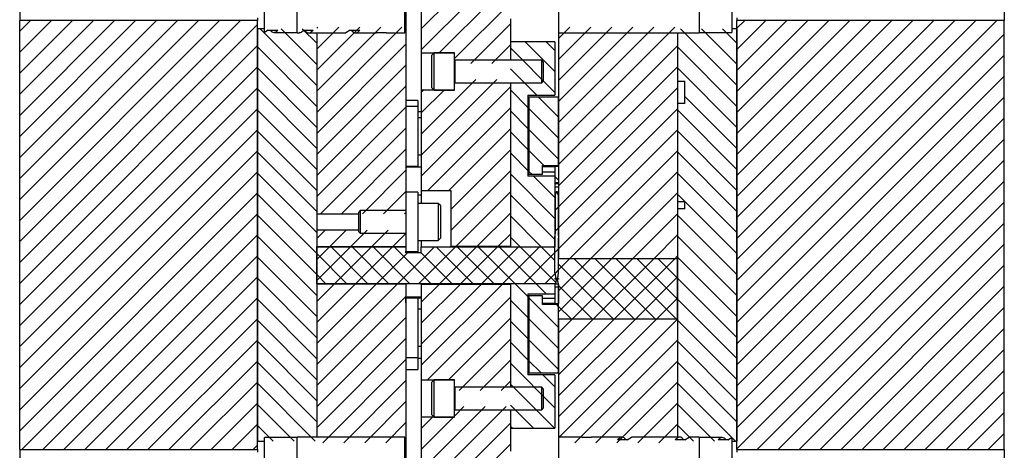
# Model space of a CAD drawing. Header units: inches. Extents: x 1880 to 2363, y -453 to -54.
# Tile 188 of 256: x 1968.11 to 1976.4, y -422.05 to -418.42. Entities that reach past the tile are written whole.
import ezdxf

# ---------------------------------------------------------------- set-up
doc = ezdxf.new("R2010")
doc.units = ezdxf.units.IN
doc.header["$LTSCALE"] = 0.5
doc.header["$MEASUREMENT"] = 0
doc.layers.add('SID-M-F', color=202, linetype='Continuous')
doc.layers.add('SID-M-S', color=105, linetype='Continuous')

msp = doc.modelspace()

# ---------------------------------------------------------------- hatches: boundary and pattern name
at = {"layer": 'SID-M-F'}
h = msp.add_hatch(dxfattribs=at)
h.set_pattern_fill('ANSI31', color=256, angle=90, style=0)
h.set_pattern_definition([(135, (1946.33168, -469.47186), (-0.08838835, -0.08838835), [])])
h.paths.add_polyline_path([(1972.64848, -420.60131), (1972.61699, -420.60131), (1972.61699, -420.60631), (1972.64848, -420.60631)], flags=0)

# ---------------------------------------------------------------- linework, layer by layer
at = {"layer": 'SID-M-F', "linetype": 'Continuous'}
for p, q in [((1971.49199, -418.50216), (1971.73525, -418.25889)), ((1971.49199, -418.67893), (1971.91203, -418.25889)), ((1971.64426, -418.70344), (1972.0888, -418.25889)), ((1971.77199, -418.75249), (1972.24199, -418.28249)), ((1968.11348, -418.5219), (1968.2037, -418.43168)), ((1968.11348, -418.69868), (1968.38048, -418.43168)), ((1968.11348, -418.87546), (1968.55726, -418.43168)), ((1968.11348, -419.05223), (1968.73403, -418.43168)), ((1968.11348, -419.22901), (1968.91081, -418.43168)), ((1968.11348, -419.40579), (1969.08759, -418.43168)), ((1968.11348, -419.58256), (1969.26436, -418.43168)), ((1968.11348, -419.75934), (1969.44114, -418.43168)), ((1968.11348, -419.93612), (1969.61792, -418.43168)), ((1968.11348, -420.11289), (1969.79469, -418.43168)), ((1968.11348, -420.28967), (1969.97147, -418.43168)), ((1968.11348, -420.46645), (1970.11348, -418.46645)), ((1971.90857, -418.79268), (1972.24199, -418.45926)), ((1974.14848, -418.49731), (1974.21411, -418.43168)), ((1974.14848, -418.67409), (1974.39089, -418.43168)), ((1974.14848, -418.85086), (1974.56766, -418.43168)), ((1974.14848, -419.02764), (1974.74444, -418.43168)), ((1974.14848, -419.20442), (1974.92122, -418.43168)), ((1974.14848, -419.38119), (1975.09799, -418.43168)), ((1974.14848, -419.55797), (1975.27477, -418.43168)), ((1974.14848, -419.73475), (1975.45155, -418.43168)), ((1974.14848, -419.91152), (1975.62832, -418.43168)), ((1974.14848, -420.0883), (1975.8051, -418.43168)), ((1974.14848, -420.26508), (1975.98188, -418.43168)), ((1974.14848, -420.44185), (1976.15865, -418.43168)), ((1974.14848, -420.61863), (1976.33543, -418.43168)), ((1970.61348, -418.97712), (1970.13708, -418.50071)), ((1970.61348, -418.80034), (1970.31385, -418.50071)), ((1970.61348, -418.62356), (1970.49063, -418.50071)), ((1970.61348, -418.49678), (1970.62193, -418.48833)), ((1970.61348, -418.67355), (1970.7987, -418.48833)), ((1970.61348, -418.85033), (1970.97548, -418.48833)), ((1970.61348, -419.02711), (1971.15226, -418.48833)), ((1970.61348, -419.20388), (1971.32903, -418.48833)), ((1972.64848, -418.5831), (1972.74325, -418.48833)), ((1972.64848, -418.75987), (1972.92002, -418.48833)), ((1972.64848, -418.93665), (1973.0968, -418.48833)), ((1972.64848, -419.11343), (1973.27358, -418.48833)), ((1972.64848, -419.2902), (1973.45035, -418.48833)), ((1972.64848, -419.46698), (1973.62713, -418.48833)), ((1974.14848, -418.97658), (1973.67261, -418.50071)), ((1974.14848, -418.79981), (1973.84939, -418.50071)), ((1974.14848, -418.62303), (1974.02616, -418.50071)), ((1974.14848, -420.79541), (1976.39848, -418.54541)), ((1970.61348, -419.38066), (1971.36348, -418.63066)), ((1972.08534, -418.79268), (1972.24199, -418.63604)), ((1972.61699, -418.8593), (1972.36786, -418.61017)), ((1972.61699, -418.68252), (1972.54463, -418.61017)), ((1968.11348, -420.64322), (1970.11348, -418.64322)), ((1970.61348, -419.15389), (1970.11348, -418.65389)), ((1972.61699, -419.03608), (1972.24199, -418.66108)), ((1972.64848, -419.64376), (1973.64848, -418.64376)), ((1974.14848, -419.15336), (1973.64848, -418.65336)), ((1974.14848, -420.97218), (1976.39848, -418.72218)), ((1968.11348, -420.82), (1970.11348, -418.82)), ((1970.61348, -419.33067), (1970.11348, -418.83067)), ((1970.61348, -419.55744), (1971.36348, -418.80744)), ((1972.4642, -419.06007), (1972.24199, -418.83785)), ((1972.64848, -419.82053), (1973.64848, -418.82053)), ((1974.14848, -419.33014), (1973.64848, -418.83014)), ((1971.49199, -419.38604), (1971.95038, -418.92765)), ((1971.49199, -419.56282), (1972.12715, -418.92765)), ((1971.77199, -418.92926), (1971.7736, -418.92765)), ((1974.14848, -421.14896), (1976.39848, -418.89896)), ((1968.11348, -420.99678), (1970.11348, -418.99678)), ((1970.61348, -419.50745), (1970.11348, -419.00745)), ((1970.61348, -419.73421), (1971.36348, -418.98421)), ((1971.49199, -419.73959), (1972.24199, -418.98959)), ((1971.49199, -419.03249), (1971.50758, -419.0169)), ((1971.49199, -419.20926), (1971.68435, -419.0169)), ((1972.38949, -419.16213), (1972.24199, -419.01463)), ((1972.64848, -419.99731), (1973.64848, -418.99731)), ((1972.64848, -419.24435), (1972.4792, -419.07507)), ((1974.14848, -419.50691), (1973.71098, -419.06941)), ((1974.14848, -421.32574), (1976.39848, -419.07574)), ((1968.11348, -421.17355), (1970.11348, -419.17355)), ((1970.61348, -419.68422), (1970.11348, -419.18422)), ((1970.61348, -419.91099), (1971.36348, -419.16099)), ((1971.54869, -419.85967), (1972.24199, -419.16637)), ((1972.38949, -419.33891), (1972.24199, -419.19141)), ((1972.64848, -419.42113), (1972.39848, -419.17113)), ((1972.64848, -420.17409), (1973.64848, -419.17409)), ((1974.14848, -419.68369), (1973.64848, -419.18369)), ((1974.14848, -421.50251), (1976.39848, -419.25251)), ((1968.11348, -421.35033), (1970.11348, -419.35033)), ((1970.61348, -419.861), (1970.11348, -419.361)), ((1970.64408, -420.05717), (1971.36348, -419.33777)), ((1971.72547, -419.85967), (1972.24199, -419.34315)), ((1972.38949, -419.51568), (1972.24199, -419.36818)), ((1972.64848, -419.5979), (1972.39848, -419.3479)), ((1972.64848, -420.35086), (1973.64848, -419.35086)), ((1974.14848, -419.86047), (1973.64848, -419.36047)), ((1974.14848, -421.67929), (1976.39848, -419.42929)), ((1968.11348, -421.52711), (1970.11348, -419.52711)), ((1970.61348, -420.03778), (1970.11348, -419.53778)), ((1970.82086, -420.05717), (1971.36348, -419.51454)), ((1971.74199, -420.01992), (1972.24199, -419.51992)), ((1972.38949, -419.69246), (1972.24199, -419.54496)), ((1972.52397, -419.65017), (1972.39848, -419.52468)), ((1972.74096, -420.43517), (1973.64848, -419.52764)), ((1974.14848, -420.03724), (1973.64848, -419.53724)), ((1974.14848, -421.85607), (1976.39848, -419.60607)), ((1968.11348, -421.70388), (1970.11348, -419.70388)), ((1970.61348, -420.21455), (1970.11348, -419.71455)), ((1970.99764, -420.05717), (1971.36348, -419.69132)), ((1971.74199, -420.1967), (1972.24199, -419.6967)), ((1972.4221, -419.72507), (1972.39848, -419.70146)), ((1972.91773, -420.43517), (1973.64848, -419.70442)), ((1974.14848, -420.21402), (1973.64848, -419.71402)), ((1972.61699, -420.09674), (1972.24199, -419.72174)), ((1972.61699, -419.91996), (1972.4371, -419.74007)), ((1972.61699, -419.74318), (1972.61387, -419.74007)), ((1972.64848, -419.77468), (1972.61699, -419.74318)), ((1974.14848, -422.03284), (1976.39848, -419.78284)), ((1968.11348, -421.88066), (1970.11348, -419.88066)), ((1971.17441, -420.05717), (1971.36348, -419.8681)), ((1971.7853, -420.33017), (1972.24199, -419.87348)), ((1973.09451, -420.43517), (1973.64848, -419.88119)), ((1970.61348, -420.39133), (1970.11348, -419.89133)), ((1972.61699, -420.27351), (1972.24199, -419.89851)), ((1974.14848, -420.3908), (1973.64848, -419.8908)), ((1974.31945, -422.03865), (1976.39848, -419.95962)), ((1971.35119, -420.05717), (1971.36348, -420.04487)), ((1972.62024, -420.02556), (1972.64524, -420.00056)), ((1968.13227, -422.03865), (1970.11348, -420.05744)), ((1970.61348, -420.56811), (1970.11348, -420.06811)), ((1971.96207, -420.33017), (1972.24199, -420.05025)), ((1972.50087, -420.33417), (1972.24199, -420.07529)), ((1973.27129, -420.43517), (1973.64848, -420.05797)), ((1974.14848, -420.56757), (1973.64848, -420.06757)), ((1970.61348, -420.26454), (1970.68486, -420.19317)), ((1970.71964, -420.33517), (1970.86164, -420.19317)), ((1970.89641, -420.33517), (1971.03841, -420.19317)), ((1971.07319, -420.33517), (1971.21519, -420.19317)), ((1972.62024, -420.20233), (1972.64524, -420.17733)), ((1974.49623, -422.03865), (1976.39848, -420.1364)), ((1968.30904, -422.03865), (1970.11348, -420.23421)), ((1970.61348, -420.74488), (1970.11348, -420.24488)), ((1971.24997, -420.33517), (1971.36348, -420.22165)), ((1972.13885, -420.33017), (1972.24199, -420.22703)), ((1972.32409, -420.33417), (1972.24199, -420.25207)), ((1973.44806, -420.43517), (1973.64848, -420.23475)), ((1974.14848, -420.74435), (1973.64848, -420.24435)), ((1970.61348, -420.44132), (1970.71964, -420.33517)), ((1970.61348, -420.6181), (1970.89641, -420.33517)), ((1971.0441, -420.64517), (1970.7341, -420.33517)), ((1970.76319, -420.64517), (1971.07319, -420.33517)), ((1971.22088, -420.64517), (1970.91088, -420.33517)), ((1970.93997, -420.64517), (1971.24997, -420.33517)), ((1971.39765, -420.64517), (1971.08765, -420.33517)), ((1971.57443, -420.64517), (1971.26443, -420.33517)), ((1971.29352, -420.64517), (1971.60352, -420.33517)), ((1971.4703, -420.64517), (1971.7803, -420.33517)), ((1971.92798, -420.64517), (1971.61798, -420.33517)), ((1971.64707, -420.64517), (1971.95707, -420.33517)), ((1972.10476, -420.64517), (1971.79476, -420.33517)), ((1971.82385, -420.64517), (1972.13385, -420.33517)), ((1972.28154, -420.64517), (1971.97154, -420.33517)), ((1972.00063, -420.64517), (1972.31063, -420.33517)), ((1972.45831, -420.64517), (1972.14831, -420.33517)), ((1972.1774, -420.64517), (1972.4874, -420.33517)), ((1972.6266, -420.63668), (1972.32509, -420.33517)), ((1972.61699, -420.45029), (1972.50187, -420.33517)), ((1972.61699, -420.38236), (1972.64848, -420.35086)), ((1974.673, -422.03865), (1976.39848, -420.31317)), ((1968.48582, -422.03865), (1970.11348, -420.41099)), ((1970.61348, -420.92166), (1970.11348, -420.42166)), ((1970.86732, -420.64517), (1970.61348, -420.39133)), ((1971.11674, -420.64517), (1971.37674, -420.38517)), ((1971.75121, -420.64517), (1971.48898, -420.38295)), ((1972.35418, -420.64517), (1972.61699, -420.38236)), ((1972.64848, -420.52764), (1972.74096, -420.43517)), ((1972.64848, -420.70442), (1972.91773, -420.43517)), ((1972.64848, -420.88119), (1973.09451, -420.43517)), ((1972.76629, -420.94017), (1973.27129, -420.43517)), ((1973.28364, -420.94017), (1972.77864, -420.43517)), ((1972.94306, -420.94017), (1973.44806, -420.43517)), ((1973.46042, -420.94017), (1972.95542, -420.43517)), ((1973.11984, -420.94017), (1973.62484, -420.43517)), ((1973.6372, -420.94017), (1973.1322, -420.43517)), ((1973.64848, -420.77468), (1973.30897, -420.43517)), ((1973.64848, -420.5979), (1973.48575, -420.43517)), ((1973.62484, -420.43517), (1973.64848, -420.41152)), ((1974.14848, -420.92113), (1973.64848, -420.42113)), ((1972.61796, -420.55816), (1972.64848, -420.52764)), ((1973.10687, -420.94017), (1972.64848, -420.48179)), ((1974.84978, -422.03865), (1976.39848, -420.48995)), ((1968.6626, -422.03865), (1970.11348, -420.58777)), ((1970.61348, -421.09844), (1970.11348, -420.59844)), ((1970.69055, -420.64517), (1970.61348, -420.56811)), ((1972.53096, -420.64517), (1972.61796, -420.55816)), ((1973.29662, -420.94017), (1973.64848, -420.5883)), ((1974.14848, -421.0979), (1973.64848, -420.5979)), ((1970.61348, -420.79487), (1970.76319, -420.64517)), ((1970.61348, -420.97165), (1970.93997, -420.64517)), ((1970.61348, -421.14843), (1971.11674, -420.64517)), ((1970.61348, -421.3252), (1971.29352, -420.64517)), ((1971.49199, -420.80025), (1971.64207, -420.65017)), ((1971.49199, -420.97703), (1971.81885, -420.65017)), ((1971.49199, -421.15381), (1971.99563, -420.65017)), ((1971.49199, -421.33058), (1972.1724, -420.65017)), ((1972.38949, -420.75312), (1972.28254, -420.64617)), ((1972.54341, -420.73027), (1972.45931, -420.64617)), ((1972.93009, -420.94017), (1972.64848, -420.65856)), ((1975.02656, -422.03865), (1976.39848, -420.66673)), ((1968.83937, -422.03865), (1970.11348, -420.76454)), ((1970.61348, -421.27521), (1970.11348, -420.77521)), ((1970.61348, -421.50198), (1971.36348, -420.75198)), ((1971.54591, -421.45344), (1972.24199, -420.75736)), ((1972.38949, -420.9299), (1972.24199, -420.7824)), ((1972.64848, -421.01212), (1972.39848, -420.76212)), ((1973.47339, -420.94017), (1973.64848, -420.76508)), ((1974.14848, -421.27468), (1973.64848, -420.77468)), ((1972.62331, -420.81017), (1972.61699, -420.80384)), ((1972.64848, -420.83534), (1972.63331, -420.82017)), ((1972.75331, -420.94017), (1972.64848, -420.83534)), ((1975.20333, -422.03865), (1976.39848, -420.8435)), ((1969.01615, -422.03865), (1970.11348, -420.94132)), ((1970.61348, -421.45199), (1970.11348, -420.95199)), ((1970.61348, -421.67876), (1971.36348, -420.92876)), ((1971.72268, -421.45344), (1972.24199, -420.93414)), ((1972.38949, -421.10667), (1972.24199, -420.95917)), ((1972.64848, -421.18889), (1972.39848, -420.93889)), ((1972.64848, -421.05797), (1972.76629, -420.94017)), ((1972.64848, -421.23475), (1972.94306, -420.94017)), ((1972.64848, -421.41152), (1973.11984, -420.94017)), ((1972.64848, -421.5883), (1973.29662, -420.94017)), ((1972.64848, -421.76508), (1973.47339, -420.94017)), ((1972.64848, -421.94185), (1973.64848, -420.94185)), ((1974.14848, -421.45146), (1973.64848, -420.95146)), ((1975.38011, -422.03865), (1976.39848, -421.02028)), ((1969.19293, -422.03865), (1970.11348, -421.1181)), ((1970.61348, -421.85553), (1971.36348, -421.10553)), ((1971.81022, -421.54268), (1972.24199, -421.11091)), ((1972.64848, -421.36567), (1972.39848, -421.11567)), ((1972.78511, -421.982), (1973.64848, -421.11863)), ((1970.61348, -421.62877), (1970.11348, -421.12877)), ((1972.38949, -421.28345), (1972.24199, -421.13595)), ((1974.14848, -421.62823), (1973.64848, -421.12823)), ((1975.55689, -422.03865), (1976.39848, -421.19706)), ((1970.66379, -421.982), (1971.36348, -421.28231)), ((1971.98699, -421.54268), (1972.24199, -421.28769)), ((1969.3697, -422.03865), (1970.11348, -421.29487)), ((1970.61348, -421.80554), (1970.11348, -421.30554)), ((1972.61699, -421.68773), (1972.24199, -421.31273)), ((1972.50131, -421.39527), (1972.39848, -421.29245)), ((1972.96189, -421.982), (1973.64848, -421.29541)), ((1974.14848, -421.80501), (1973.64848, -421.30501)), ((1975.73366, -422.03865), (1976.39848, -421.37383)), ((1972.61699, -421.51095), (1972.51631, -421.41027)), ((1969.54648, -422.03865), (1970.11348, -421.47165)), ((1970.60079, -421.96963), (1970.11348, -421.48232)), ((1970.84057, -421.982), (1971.36348, -421.45909)), ((1972.16377, -421.54268), (1972.24199, -421.46447)), ((1972.61265, -421.86017), (1972.24199, -421.4895)), ((1973.13866, -421.982), (1973.64848, -421.47218)), ((1974.13633, -421.96963), (1973.64848, -421.48179)), ((1975.91044, -422.03865), (1976.39848, -421.55061)), ((1969.72326, -422.03865), (1970.11348, -421.64843)), ((1970.42402, -421.96963), (1970.11348, -421.6591)), ((1971.01734, -421.982), (1971.36348, -421.63586)), ((1971.49501, -422.21144), (1972.0288, -421.67765)), ((1971.67179, -422.21144), (1972.20558, -421.67765)), ((1971.77199, -421.75769), (1971.85203, -421.67765)), ((1972.43588, -421.86017), (1972.24199, -421.66628)), ((1973.31544, -421.982), (1973.64848, -421.64896)), ((1973.95955, -421.96963), (1973.64848, -421.65856)), ((1971.49199, -421.86091), (1971.586, -421.7669)), ((1971.49199, -422.03769), (1971.76278, -421.7669)), ((1976.08722, -422.03865), (1976.39848, -421.72739)), ((1969.90003, -422.03865), (1970.11348, -421.8252)), ((1970.24724, -421.96963), (1970.11348, -421.83587)), ((1971.19412, -421.982), (1971.36348, -421.81264)), ((1971.84856, -422.21144), (1972.24199, -421.81802)), ((1972.2591, -421.86017), (1972.24199, -421.84306)), ((1973.49222, -421.982), (1973.64848, -421.82574)), ((1973.78277, -421.96963), (1973.64848, -421.83534)), ((1976.26399, -422.03865), (1976.39848, -421.90416)), ((1970.07681, -422.03865), (1970.11348, -422.00198)), ((1972.02534, -422.21144), (1972.24199, -421.9948))]:
    msp.add_line(p, q, dxfattribs=at)
at = {"layer": 'SID-M-S'}
for p, q in [((1970.17238, -418.53241), (1970.17238, -417.43792)), ((1970.44797, -418.53635), (1970.44797, -417.43399)), ((1971.35348, -418.53635), (1971.35348, -417.43399)), ((1972.64848, -417.43399), (1972.64848, -418.53635)), ((1973.82959, -417.43399), (1973.82959, -418.53635)), ((1974.10518, -417.43792), (1974.10518, -418.53241)), ((1968.11348, -417.53865), (1968.11348, -418.43168)), ((1976.39848, -417.53865), (1976.39848, -418.43168)), ((1971.36348, -418.30013), (1971.36348, -418.48833)), ((1971.49199, -418.30013), (1971.49199, -418.70344)), ((1970.11348, -418.43168), (1968.11348, -418.43168)), ((1968.11348, -422.03865), (1968.11348, -418.43168)), ((1970.11348, -418.4084), (1970.11348, -418.43168)), ((1970.11348, -422.03865), (1970.11348, -418.43168)), ((1972.24199, -418.41627), (1972.24199, -418.76517)), ((1974.14848, -418.4084), (1974.14848, -418.43168)), ((1976.39848, -418.43168), (1974.14848, -418.43168)), ((1974.14848, -422.03865), (1974.14848, -418.43168)), ((1976.39848, -422.03865), (1976.39848, -418.43168)), ((1970.17238, -418.50071), (1970.11348, -418.50071)), ((1970.11348, -418.50071), (1970.11348, -421.96963)), ((1970.20543, -418.51273), (1970.17238, -418.53241)), ((1970.20543, -418.51273), (1970.28618, -418.51273)), ((1970.25313, -418.53241), (1970.44797, -418.53241)), ((1970.44797, -418.53635), (1970.46486, -418.53635)), ((1970.50111, -418.51273), (1970.58186, -418.51273)), ((1970.54559, -418.53635), (1970.85855, -418.53635)), ((1970.61348, -418.53635), (1970.61348, -420.05717)), ((1970.61348, -418.53635), (1970.61348, -421.93399)), ((1970.89481, -418.51273), (1970.85855, -418.53635)), ((1970.89481, -418.51273), (1970.97556, -418.51273)), ((1970.93929, -418.53635), (1971.11522, -418.53635)), ((1971.196, -418.53635), (1971.11526, -418.53635)), ((1971.19604, -418.53635), (1971.35348, -418.53635)), ((1971.36348, -418.48833), (1971.35348, -418.48833)), ((1971.36348, -418.48833), (1971.36348, -419.87517)), ((1972.64848, -418.53635), (1973.82959, -418.53635)), ((1972.64848, -418.53635), (1972.64848, -420.43517)), ((1973.64848, -418.53635), (1973.64848, -420.43517)), ((1973.64848, -418.53635), (1973.64848, -418.94142)), ((1973.82959, -418.53241), (1974.10518, -418.53241)), ((1974.14848, -418.50071), (1974.10518, -418.50071)), ((1974.14848, -418.50071), (1974.14848, -421.96963)), ((1972.24199, -418.61017), (1972.24199, -418.76517)), ((1972.61699, -418.61017), (1972.24199, -418.61017)), ((1972.61699, -418.61017), (1972.61699, -419.06007)), ((1971.49199, -418.70344), (1971.77199, -418.70344)), ((1971.49199, -418.70344), (1971.49199, -419.0169)), ((1971.60099, -418.70417), (1971.58199, -418.72317)), ((1971.58199, -418.99717), (1971.58199, -418.72317)), ((1971.77199, -418.70417), (1971.60099, -418.70417)), ((1971.60099, -419.01617), (1971.60099, -418.70417)), ((1971.77199, -418.70344), (1971.77199, -418.70417)), ((1971.77199, -419.01617), (1971.77199, -418.70417)), ((1971.77238, -418.76517), (1971.77199, -418.76517)), ((1971.77238, -418.95517), (1971.77238, -418.76517)), ((1971.77802, -418.76517), (1971.77391, -418.77647)), ((1971.77391, -418.94386), (1971.77391, -418.77647)), ((1972.50649, -418.76517), (1971.77802, -418.76517)), ((1971.77802, -418.95517), (1971.77802, -418.76517)), ((1972.52199, -418.78067), (1972.50649, -418.76517)), ((1972.50649, -418.95517), (1972.50649, -418.76517)), ((1972.52199, -418.93967), (1972.52199, -418.78067)), ((1971.77199, -418.95517), (1971.77238, -418.95517)), ((1971.77391, -418.94386), (1971.77802, -418.95517)), ((1971.77802, -418.95517), (1972.50649, -418.95517)), ((1972.24199, -418.95517), (1972.24199, -420.33417)), ((1972.24199, -418.95517), (1972.24199, -420.33017)), ((1972.50649, -418.95517), (1972.52199, -418.93967)), ((1973.64848, -418.94142), (1973.71098, -418.94142)), ((1973.71098, -419.12892), (1973.71098, -418.94142)), ((1971.49199, -419.0169), (1971.49199, -419.85967)), ((1971.77199, -419.0169), (1971.49199, -419.0169)), ((1971.58199, -418.99717), (1971.60099, -419.01617)), ((1971.60099, -419.01617), (1971.77199, -419.01617)), ((1971.77199, -419.01617), (1971.77199, -419.0169)), ((1971.46348, -419.10517), (1971.36348, -419.10517)), ((1971.46348, -419.10517), (1971.46348, -419.15607)), ((1972.38949, -419.06007), (1972.61699, -419.06007)), ((1972.38949, -419.06007), (1972.38949, -419.74007)), ((1972.64848, -419.07507), (1972.39848, -419.07507)), ((1972.39848, -419.07507), (1972.39848, -419.72507)), ((1972.64848, -419.65017), (1972.64848, -419.07507)), ((1973.64848, -419.12892), (1973.64848, -419.95392)), ((1973.71098, -419.12892), (1973.64848, -419.12892)), ((1971.46348, -419.15607), (1971.36348, -419.15607)), ((1971.46348, -419.15607), (1971.46348, -419.65607)), ((1971.49199, -419.19917), (1971.46348, -419.19917)), ((1972.39848, -419.21507), (1972.38949, -419.21507)), ((1971.49199, -419.25007), (1971.46348, -419.25007)), ((1972.38949, -419.48507), (1972.39848, -419.48507)), ((1971.46348, -419.56207), (1971.49199, -419.56207)), ((1972.39848, -419.63176), (1972.38949, -419.63176)), ((1971.36348, -419.65607), (1971.46348, -419.65607)), ((1971.49199, -419.66607), (1971.37098, -419.66607)), ((1971.46348, -419.65607), (1971.46348, -419.66607)), ((1972.38949, -419.63689), (1972.39848, -419.63689)), ((1972.39848, -419.66117), (1972.38949, -419.66117)), ((1972.38949, -419.70445), (1972.39848, -419.70445)), ((1972.51348, -419.65017), (1972.64848, -419.65017)), ((1972.51348, -419.72507), (1972.51348, -419.65017)), ((1972.61699, -419.66117), (1972.51348, -419.66117)), ((1972.51348, -419.70445), (1972.61699, -419.70445)), ((1972.61699, -419.66017), (1972.61699, -419.65017)), ((1972.61699, -419.66017), (1972.61699, -419.79651)), ((1972.64848, -419.66017), (1972.61699, -419.66017)), ((1972.64848, -419.66017), (1972.64848, -419.79651)), ((1972.61699, -419.74007), (1972.38949, -419.74007)), ((1972.39848, -419.72507), (1972.51348, -419.72507)), ((1972.61699, -419.74007), (1972.61699, -420.33417)), ((1972.64848, -419.79651), (1972.61699, -419.79651)), ((1971.46348, -419.87517), (1971.36348, -419.87517)), ((1971.36348, -419.87517), (1971.36348, -420.37517)), ((1971.46348, -419.87517), (1971.46348, -420.37517)), ((1971.49199, -419.85967), (1971.74199, -419.85967)), ((1971.49199, -419.85967), (1971.49199, -419.96917)), ((1971.74199, -419.85967), (1971.74199, -420.33017)), ((1972.64848, -419.80451), (1972.61699, -419.80451)), ((1972.61699, -419.82951), (1972.64848, -419.82951)), ((1972.63008, -419.86903), (1972.62024, -419.89607)), ((1972.63008, -419.86903), (1972.63539, -419.86903)), ((1972.64524, -419.89607), (1972.63539, -419.86903)), ((1971.46348, -419.89607), (1971.49199, -419.89607)), ((1972.62024, -419.89607), (1972.62024, -420.22336)), ((1972.64524, -419.89607), (1972.64524, -420.22336)), ((1973.64848, -419.95392), (1973.71098, -419.95392)), ((1973.71098, -420.01642), (1973.71098, -419.95392)), ((1970.97898, -420.03017), (1970.96348, -420.04567)), ((1970.96348, -420.04567), (1970.96348, -420.20467)), ((1971.36348, -420.03017), (1970.97898, -420.03017)), ((1970.97898, -420.03017), (1970.97898, -420.22017)), ((1971.63448, -419.96917), (1971.46348, -419.96917)), ((1971.65348, -419.98817), (1971.63448, -419.96917)), ((1971.63448, -419.96917), (1971.63448, -420.28117)), ((1971.65348, -419.98817), (1971.65348, -420.26217)), ((1973.64848, -420.01642), (1973.64848, -421.93399)), ((1973.71098, -420.01642), (1973.64848, -420.01642)), ((1970.61348, -420.05717), (1970.96348, -420.05717)), ((1970.61348, -420.19317), (1970.61348, -420.33517)), ((1970.96348, -420.19317), (1970.61348, -420.19317)), ((1970.96348, -420.20467), (1970.97898, -420.22017)), ((1970.97898, -420.22017), (1971.36348, -420.22017)), ((1971.46348, -420.28117), (1971.63448, -420.28117)), ((1971.49199, -420.27741), (1971.49199, -420.33517)), ((1971.63448, -420.28117), (1971.65348, -420.26217)), ((1972.61699, -420.26273), (1972.62024, -420.22336)), ((1972.61699, -420.5521), (1972.61699, -420.26273)), ((1972.64524, -420.22336), (1972.64848, -420.26273)), ((1972.64848, -420.5521), (1972.64848, -420.26273)), ((1970.61348, -420.64517), (1970.61348, -420.33517)), ((1970.61348, -420.33517), (1971.36348, -420.33517)), ((1970.61348, -420.64517), (1970.61348, -420.33517)), ((1970.61348, -420.33517), (1971.36348, -420.33517)), ((1971.36348, -420.33517), (1970.61348, -420.33517)), ((1971.36348, -420.37517), (1971.46348, -420.37517)), ((1971.36398, -420.38017), (1971.36398, -420.37517)), ((1971.36398, -420.38517), (1971.36398, -420.37517)), ((1971.46348, -420.37517), (1971.46348, -420.38517)), ((1971.48898, -420.33517), (1971.48898, -420.38017)), ((1971.48898, -420.33517), (1972.60199, -420.33517)), ((1971.48898, -420.33517), (1971.48898, -420.38517)), ((1971.48898, -420.33517), (1972.60199, -420.33517)), ((1971.74199, -420.33017), (1972.24199, -420.33017)), ((1971.74199, -420.33517), (1971.74199, -420.33017)), ((1972.24199, -420.33417), (1972.61699, -420.33417)), ((1972.24199, -420.33417), (1972.24199, -420.33517)), ((1972.61699, -420.34071), (1972.61363, -420.34071)), ((1972.61699, -420.34512), (1972.61611, -420.34512)), ((1972.61699, -420.5521), (1972.61699, -420.35017)), ((1972.61699, -420.5521), (1972.61699, -420.35017)), ((1971.48898, -420.38517), (1971.36398, -420.38517)), ((1971.48398, -420.38517), (1971.36898, -420.38517)), ((1972.64848, -420.5521), (1972.64848, -420.43517)), ((1973.64848, -420.43517), (1972.64848, -420.43517)), ((1972.64848, -420.5521), (1972.64848, -420.43517)), ((1973.64848, -420.43517), (1972.64848, -420.43517)), ((1973.64848, -420.43517), (1972.64848, -420.43517)), ((1973.64848, -420.94017), (1973.64848, -420.43517)), ((1973.64848, -420.94017), (1973.64848, -420.43517)), ((1972.61699, -420.5521), (1972.62486, -420.60131)), ((1972.61699, -420.5521), (1972.62779, -420.61963)), ((1972.61699, -420.5521), (1972.62779, -420.61963)), ((1972.61699, -420.60131), (1972.61699, -420.60631)), ((1972.61699, -420.60131), (1972.64848, -420.60131)), ((1972.64848, -420.60631), (1972.61699, -420.60631)), ((1972.64061, -420.60131), (1972.62486, -420.60131)), ((1972.62586, -420.64517), (1972.62788, -420.62208)), ((1972.62586, -420.64517), (1972.62788, -420.62208)), ((1972.63785, -420.61854), (1972.64848, -420.5521)), ((1972.63785, -420.61854), (1972.64848, -420.5521)), ((1972.63833, -420.62354), (1972.64848, -420.65143)), ((1972.63833, -420.62354), (1972.64848, -420.65143)), ((1972.64061, -420.60131), (1972.64848, -420.5521)), ((1972.64848, -420.60131), (1972.64848, -420.60631)), ((1972.62586, -420.64517), (1970.61348, -420.64517)), ((1972.62586, -420.64517), (1970.61348, -420.64517)), ((1970.61348, -420.64517), (1970.61348, -421.93399)), ((1970.61348, -420.64517), (1971.36348, -420.64517)), ((1971.36348, -420.64517), (1971.36348, -421.982)), ((1971.49199, -420.64517), (1971.49199, -420.65017)), ((1972.24199, -420.65017), (1971.49199, -420.65017)), ((1971.49199, -420.65017), (1971.49199, -421.45344)), ((1972.24199, -420.64517), (1972.24199, -420.64617)), ((1972.24199, -420.64617), (1972.24199, -421.51517)), ((1972.61699, -420.64617), (1972.24199, -420.64617)), ((1972.24199, -420.65017), (1972.24199, -421.51517)), ((1972.61699, -420.64517), (1972.61699, -420.64617)), ((1972.61699, -420.64617), (1972.61699, -420.73027)), ((1972.61699, -420.67017), (1972.61699, -420.81017)), ((1972.61699, -420.67017), (1972.64848, -420.67017)), ((1972.62586, -420.64517), (1972.6462, -420.64517)), ((1972.64848, -420.94017), (1972.64848, -420.65143)), ((1972.64848, -420.94017), (1972.64848, -420.65143)), ((1972.64848, -420.67017), (1972.64848, -420.81017)), ((1971.36398, -420.80517), (1971.36398, -420.76017)), ((1971.46348, -420.76517), (1971.36398, -420.76517)), ((1971.36898, -420.75517), (1971.49199, -420.75517)), ((1971.46348, -420.75517), (1971.46348, -420.76517)), ((1971.46348, -420.76367), (1971.49199, -420.76367)), ((1971.46348, -420.76517), (1971.46348, -421.26517)), ((1972.38949, -420.73027), (1972.38949, -421.41027)), ((1972.38949, -420.73027), (1972.61699, -420.73027)), ((1972.38949, -420.76588), (1972.39848, -420.76588)), ((1972.39848, -420.74527), (1972.39848, -421.39527)), ((1972.51348, -420.74527), (1972.39848, -420.74527)), ((1972.51348, -420.82017), (1972.51348, -420.74527)), ((1972.51348, -420.76588), (1972.61699, -420.76588)), ((1971.36398, -420.80517), (1971.36348, -420.80517)), ((1971.46348, -420.85517), (1971.49199, -420.85517)), ((1971.49199, -420.85917), (1971.46348, -420.85917)), ((1972.38949, -420.80917), (1972.39848, -420.80917)), ((1972.38949, -420.83345), (1972.39848, -420.83345)), ((1972.38949, -420.83858), (1972.39848, -420.83858)), ((1972.51348, -420.80917), (1972.61699, -420.80917)), ((1972.64848, -420.82017), (1972.51348, -420.82017)), ((1972.61699, -420.81017), (1972.64848, -420.81017)), ((1972.61699, -420.82017), (1972.61699, -420.81017)), ((1972.64848, -421.39527), (1972.64848, -420.82017)), ((1972.64848, -420.94017), (1973.64848, -420.94017)), ((1972.64848, -420.94017), (1973.64848, -420.94017)), ((1972.64848, -420.94017), (1973.64848, -420.94017)), ((1972.64848, -420.94017), (1972.64848, -421.93399)), ((1973.64848, -420.94017), (1973.64848, -421.93399)), ((1972.39848, -420.98527), (1972.38949, -420.98527)), ((1971.46348, -421.17117), (1971.49199, -421.17117)), ((1971.36348, -421.26517), (1971.46348, -421.26517)), ((1971.46348, -421.26517), (1971.46348, -421.36517)), ((1971.46348, -421.27117), (1971.49199, -421.27117)), ((1972.38949, -421.25527), (1972.39848, -421.25527)), ((1971.36348, -421.36517), (1971.46348, -421.36517)), ((1971.49199, -421.45344), (1971.77199, -421.45344)), ((1971.49199, -421.45344), (1971.49199, -421.7669)), ((1971.60099, -421.45417), (1971.58199, -421.47317)), ((1971.77199, -421.45417), (1971.60099, -421.45417)), ((1971.60099, -421.76617), (1971.60099, -421.45417)), ((1971.77199, -421.45344), (1971.77199, -421.45417)), ((1971.77199, -421.76617), (1971.77199, -421.45417)), ((1972.61699, -421.41027), (1972.38949, -421.41027)), ((1972.39848, -421.39527), (1972.64848, -421.39527)), ((1972.61699, -421.41027), (1972.61699, -421.86017)), ((1971.58199, -421.74717), (1971.58199, -421.47317)), ((1971.77238, -421.51517), (1971.77199, -421.51517)), ((1971.77238, -421.70517), (1971.77238, -421.51517)), ((1971.77802, -421.51517), (1971.77391, -421.52647)), ((1971.77391, -421.69386), (1971.77391, -421.52647)), ((1972.50649, -421.51517), (1971.77802, -421.51517)), ((1971.77802, -421.70517), (1971.77802, -421.51517)), ((1972.52199, -421.53067), (1972.50649, -421.51517)), ((1972.50649, -421.70517), (1972.50649, -421.51517)), ((1972.52199, -421.68967), (1972.52199, -421.53067)), ((1971.77199, -421.70517), (1971.77238, -421.70517)), ((1971.77391, -421.69386), (1971.77802, -421.70517)), ((1971.77802, -421.70517), (1972.50649, -421.70517)), ((1972.24199, -421.70517), (1972.24199, -421.86017)), ((1972.24199, -421.70517), (1972.24199, -422.05407)), ((1972.50649, -421.70517), (1972.52199, -421.68967)), ((1971.77199, -421.7669), (1971.49199, -421.7669)), ((1971.49199, -421.7669), (1971.49199, -422.17021)), ((1971.58199, -421.74717), (1971.60099, -421.76617)), ((1971.60099, -421.76617), (1971.77199, -421.76617)), ((1971.77199, -421.76617), (1971.77199, -421.7669)), ((1972.24199, -421.86017), (1972.61699, -421.86017)), ((1970.44797, -421.93792), (1970.17238, -421.93792)), ((1970.17238, -423.03241), (1970.17238, -421.93792)), ((1971.35348, -421.93399), (1970.44797, -421.93399)), ((1970.44797, -423.03635), (1970.44797, -421.93399)), ((1971.35348, -423.03635), (1971.35348, -421.93399)), ((1972.84529, -421.93399), (1972.64848, -421.93399)), ((1972.64848, -421.93399), (1972.64848, -423.03635)), ((1972.84533, -421.93399), (1972.92608, -421.93399)), ((1973.18079, -421.93399), (1972.92612, -421.93399)), ((1973.22527, -421.95761), (1973.26153, -421.93399)), ((1973.66635, -421.93399), (1973.26153, -421.93399)), ((1973.71083, -421.95761), (1973.7471, -421.93399)), ((1973.82959, -421.93399), (1973.7471, -421.93399)), ((1973.82959, -421.93399), (1973.82959, -423.03635)), ((1974.02443, -421.93792), (1973.82959, -421.93792)), ((1974.07213, -421.95761), (1974.10518, -421.93792)), ((1974.10518, -421.93792), (1974.10518, -423.03241)), ((1970.11348, -421.96963), (1970.17238, -421.96963)), ((1971.35348, -421.982), (1971.36348, -421.982)), ((1971.36348, -421.982), (1971.36348, -422.17021)), ((1973.22527, -421.95761), (1973.14452, -421.95761)), ((1973.71083, -421.95761), (1973.63008, -421.95761)), ((1974.07213, -421.95761), (1973.99138, -421.95761)), ((1974.10518, -421.96963), (1974.14848, -421.96963)), ((1968.11348, -422.03865), (1970.11348, -422.03865)), ((1968.11348, -422.03865), (1968.11348, -422.93168)), ((1970.11348, -422.03865), (1970.11348, -422.06194)), ((1974.14848, -422.03865), (1974.14848, -422.06194)), ((1974.14848, -422.03865), (1976.39848, -422.03865)), ((1976.39848, -422.03865), (1976.39848, -422.93168))]:
    msp.add_line(p, q, dxfattribs=at)
for centre, radius, start, end in [((1971.77317, -418.7762), 0.000787, 180, 340), ((1971.77317, -418.94413), 0.000787, 20, 180), ((1971.37098, -419.65857), 0.0075, 180, 270), ((1971.36898, -420.38017), 0.005, 180, 270), ((1971.48398, -420.38017), 0.005, 270, 0), ((1972.60199, -420.35017), 0.015, 0, 90), ((1972.60199, -420.35017), 0.015, 0, 90), ((1972.61792, -420.62121), 0.01, 355, 9.090277), ((1972.61792, -420.62121), 0.01, 355, 9.090277), ((1972.64773, -420.62012), 0.01, 170.909723, 200), ((1972.64773, -420.62012), 0.01, 170.909723, 200), ((1971.36898, -420.76017), 0.005, 90, 180), ((1971.77317, -421.5262), 0.000787, 180, 340), ((1971.77317, -421.69413), 0.000787, 20, 180)]:
    msp.add_arc(centre, radius, start, end, dxfattribs=at)
for points in [[(1970.22008, -418.51273), (1970.2311, -418.52257), (1970.25313, -418.54225), (1970.27516, -418.52257), (1970.28618, -418.51273)], [(1970.50932, -418.51273), (1970.52141, -418.52454), (1970.54559, -418.54816), (1970.56977, -418.52454), (1970.58186, -418.51273)], [(1970.90303, -418.51273), (1970.91511, -418.52454), (1970.93929, -418.54816), (1970.96347, -418.52454), (1970.97556, -418.51273)], [(1973.21705, -421.95761), (1973.20496, -421.9458), (1973.18079, -421.92218), (1973.15661, -421.9458), (1973.14452, -421.95761)], [(1973.70262, -421.95761), (1973.69053, -421.9458), (1973.66635, -421.92218), (1973.64217, -421.9458), (1973.63008, -421.95761)], [(1974.05748, -421.95761), (1974.04646, -421.94777), (1974.02443, -421.92808), (1974.0024, -421.94777), (1973.99138, -421.95761)]]:
    msp.add_open_spline(points, degree=3, dxfattribs=at)
msp.add_open_spline([(1970.50111, -418.51273), (1970.49239, -418.52309), (1970.48043, -418.5373), (1970.46817, -418.53423), (1970.46486, -418.53341)], degree=3, knots=[0, 0, 0, 0, 0.7298407, 1, 1, 1, 1], dxfattribs=at)

doc.saveas('drawing.dxf')
